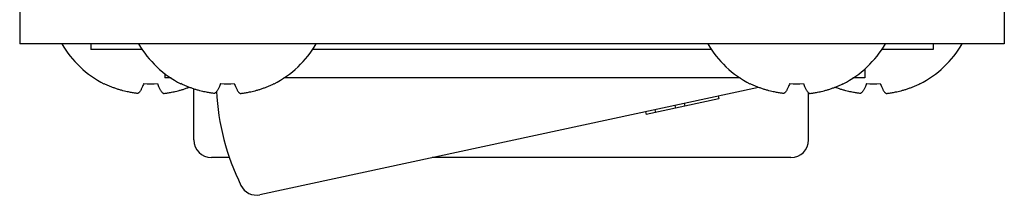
# Model space of a CAD drawing. Header units: inches. Extents: x -3.1 to 15.2, y -1.5 to 10.6.
# Tile 65 of 88: x 9.335 to 10.027, y 2.426 to 2.55. Entities that reach past the tile are written whole.
import ezdxf

# ---------------------------------------------------------------- set-up
doc = ezdxf.new("R2010")
doc.units = ezdxf.units.IN
doc.header["$MEASUREMENT"] = 0

# ---------------------------------------------------------------- blocks, each defined once
blk = doc.blocks.new('block 2362')
at = {"color": 7, "lineweight": 25, "true_color": 0xffffff}
blk.add_lwpolyline([(9.8262, 2.49479), (9.77519, 2.48381)], dxfattribs=at)
blk = doc.blocks.new('block 2363')
at = {"color": 7, "lineweight": 25, "true_color": 0xffffff}
blk.add_lwpolyline([(9.85421, 2.50287), (9.50372, 2.4274)], dxfattribs=at)
blk = doc.blocks.new('block 2364')
at = {"color": 7, "lineweight": 25, "true_color": 0xffffff}
blk.add_lwpolyline([(9.8769, 2.45348), (9.62484, 2.45348)], dxfattribs=at)
blk = doc.blocks.new('block 2365')
at = {"color": 7, "lineweight": 25, "true_color": 0xffffff}
blk.add_lwpolyline([(9.48259, 2.45348), (9.4697, 2.45348)], dxfattribs=at)
blk = doc.blocks.new('block 2366')
at = {"color": 7, "lineweight": 25, "true_color": 0xffffff}
blk.add_lwpolyline([(9.9289, 2.50948), (9.92053, 2.50948)], dxfattribs=at)
blk = doc.blocks.new('block 2367')
at = {"color": 7, "lineweight": 25, "true_color": 0xffffff}
blk.add_lwpolyline([(9.84128, 2.50948), (9.52053, 2.50948)], dxfattribs=at)
blk = doc.blocks.new('block 2368')
at = {"color": 7, "lineweight": 25, "true_color": 0xffffff}
blk.add_lwpolyline([(9.44128, 2.50948), (9.4369, 2.50948)], dxfattribs=at)
blk = doc.blocks.new('block 2369')
at = {"color": 7, "lineweight": 25, "true_color": 0xffffff}
blk.add_lwpolyline([(9.9769, 2.52948), (9.94065, 2.52948)], dxfattribs=at)
blk = doc.blocks.new('block 2370')
at = {"color": 7, "lineweight": 25, "true_color": 0xffffff}
blk.add_lwpolyline([(9.82116, 2.52948), (9.54065, 2.52948)], dxfattribs=at)
blk = doc.blocks.new('block 2371')
at = {"color": 7, "lineweight": 25, "true_color": 0xffffff}
blk.add_lwpolyline([(9.42116, 2.52948), (9.3849, 2.52948)], dxfattribs=at)
blk = doc.blocks.new('block 2372')
at = {"color": 7, "lineweight": 25, "true_color": 0xffffff}
blk.add_lwpolyline([(10.0269, 2.53348), (9.3349, 2.53348)], dxfattribs=at)
blk = doc.blocks.new('block 2394')
at = {"color": 7, "lineweight": 25, "true_color": 0xffffff}
blk.add_lwpolyline([(9.3349, 2.56748), (9.3349, 2.53348)], dxfattribs=at)
blk = doc.blocks.new('block 2397')
at = {"color": 7, "lineweight": 25, "true_color": 0xffffff}
blk.add_lwpolyline([(9.77477, 2.48576), (9.77519, 2.48381)], dxfattribs=at)
blk = doc.blocks.new('block 2398')
at = {"color": 7, "lineweight": 25, "true_color": 0xffffff}
blk.add_lwpolyline([(9.78128, 2.48716), (9.7817, 2.48521)], dxfattribs=at)
blk = doc.blocks.new('block 2399')
at = {"color": 7, "lineweight": 25, "true_color": 0xffffff}
blk.add_lwpolyline([(9.79539, 2.4902), (9.79581, 2.48825)], dxfattribs=at)
blk = doc.blocks.new('block 2400')
at = {"color": 7, "lineweight": 25, "true_color": 0xffffff}
blk.add_lwpolyline([(9.8019, 2.4916), (9.80232, 2.48965)], dxfattribs=at)
blk = doc.blocks.new('block 2401')
at = {"color": 7, "lineweight": 25, "true_color": 0xffffff}
blk.add_lwpolyline([(9.82578, 2.49675), (9.8262, 2.49479)], dxfattribs=at)
blk = doc.blocks.new('block 2403')
at = {"color": 7, "lineweight": 25, "true_color": 0xffffff}
blk.add_lwpolyline([(9.3849, 2.53348), (9.3849, 2.52948)], dxfattribs=at)
blk = doc.blocks.new('block 2407')
at = {"color": 7, "lineweight": 25, "true_color": 0xffffff}
blk.add_lwpolyline([(9.39419, 2.50533), (9.39419, 2.50551)], dxfattribs=at)
blk = doc.blocks.new('block 2415')
at = {"color": 7, "lineweight": 25, "true_color": 0xffffff}
blk.add_lwpolyline([(9.4369, 2.51255), (9.4369, 2.50948)], dxfattribs=at)
blk = doc.blocks.new('block 2418')
at = {"color": 7, "lineweight": 25, "true_color": 0xffffff}
blk.add_lwpolyline([(9.44819, 2.50533), (9.44819, 2.50551)], dxfattribs=at)
blk = doc.blocks.new('block 2420')
at = {"color": 7, "lineweight": 25, "true_color": 0xffffff}
blk.add_lwpolyline([(9.4573, 2.46588), (9.4573, 2.50176)], dxfattribs=at)
blk = doc.blocks.new('block 2427')
at = {"color": 7, "lineweight": 25, "true_color": 0xffffff}
blk.add_lwpolyline([(9.51361, 2.50551), (9.51361, 2.50533)], dxfattribs=at)
blk = doc.blocks.new('block 2458')
at = {"color": 7, "lineweight": 25, "true_color": 0xffffff}
blk.add_lwpolyline([(9.84819, 2.50533), (9.84819, 2.50551)], dxfattribs=at)
blk = doc.blocks.new('block 2468')
at = {"color": 7, "lineweight": 25, "true_color": 0xffffff}
blk.add_lwpolyline([(9.8893, 2.46588), (9.8893, 2.49904)], dxfattribs=at)
blk = doc.blocks.new('block 2470')
at = {"color": 7, "lineweight": 25, "true_color": 0xffffff}
blk.add_lwpolyline([(9.91361, 2.50551), (9.91361, 2.50533)], dxfattribs=at)
blk = doc.blocks.new('block 2471')
at = {"color": 7, "lineweight": 25, "true_color": 0xffffff}
blk.add_lwpolyline([(9.9289, 2.51597), (9.9289, 2.50948)], dxfattribs=at)
blk = doc.blocks.new('block 2472')
at = {"color": 7, "lineweight": 25, "true_color": 0xffffff}
blk.add_lwpolyline([(9.96761, 2.50551), (9.96761, 2.50533)], dxfattribs=at)
blk = doc.blocks.new('block 2474')
at = {"color": 7, "lineweight": 25, "true_color": 0xffffff}
blk.add_lwpolyline([(9.9769, 2.53348), (9.9769, 2.52948)], dxfattribs=at)
blk = doc.blocks.new('block 2481')
at = {"color": 7, "lineweight": 25, "true_color": 0xffffff}
blk.add_lwpolyline([(10.0269, 2.56748), (10.0269, 2.53348)], dxfattribs=at)
blk = doc.blocks.new('block 2793')
at = {"color": 7, "lineweight": 25, "true_color": 0xffffff}
blk.add_open_spline([(9.4221, 2.50551), (9.4253, 2.50527), (9.42851, 2.50527), (9.4317, 2.50551)], degree=3, dxfattribs=at)
blk = doc.blocks.new('block 2794')
at = {"color": 7, "lineweight": 25, "true_color": 0xffffff}
blk.add_open_spline([(9.3645, 2.53348), (9.37147, 2.52144), (9.38176, 2.51167), (9.39415, 2.50535)], degree=3, dxfattribs=at)
blk = doc.blocks.new('block 2795')
at = {"color": 7, "lineweight": 25, "true_color": 0xffffff}
blk.add_open_spline([(9.9301, 2.50551), (9.9333, 2.50527), (9.93651, 2.50527), (9.9397, 2.50551)], degree=3, dxfattribs=at)
blk = doc.blocks.new('block 2796')
at = {"color": 7, "lineweight": 25, "true_color": 0xffffff}
blk.add_open_spline([(9.96765, 2.50535), (9.98004, 2.51167), (9.99034, 2.52144), (9.9973, 2.53348)], degree=3, dxfattribs=at)
blk = doc.blocks.new('block 2805')
at = {"color": 7, "lineweight": 25, "true_color": 0xffffff}
blk.add_open_spline([(9.8761, 2.50551), (9.8793, 2.50527), (9.88251, 2.50527), (9.8857, 2.50551)], degree=3, dxfattribs=at)
blk = doc.blocks.new('block 2806')
at = {"color": 7, "lineweight": 25, "true_color": 0xffffff}
blk.add_open_spline([(9.8185, 2.53348), (9.82547, 2.52144), (9.83576, 2.51167), (9.84815, 2.50535)], degree=3, dxfattribs=at)
blk = doc.blocks.new('block 2807')
at = {"color": 7, "lineweight": 25, "true_color": 0xffffff}
blk.add_open_spline([(9.91365, 2.50535), (9.92604, 2.51167), (9.93634, 2.52144), (9.9433, 2.53348)], degree=3, dxfattribs=at)
blk = doc.blocks.new('block 2808')
at = {"color": 7, "lineweight": 25, "true_color": 0xffffff}
blk.add_open_spline([(9.4761, 2.50551), (9.4793, 2.50527), (9.48251, 2.50527), (9.4857, 2.50551)], degree=3, dxfattribs=at)
blk = doc.blocks.new('block 2809')
at = {"color": 7, "lineweight": 25, "true_color": 0xffffff}
blk.add_open_spline([(9.4185, 2.53348), (9.42547, 2.52144), (9.43576, 2.51167), (9.44815, 2.50535)], degree=3, dxfattribs=at)
blk = doc.blocks.new('block 2810')
at = {"color": 7, "lineweight": 25, "true_color": 0xffffff}
blk.add_open_spline([(9.51365, 2.50535), (9.52604, 2.51167), (9.53634, 2.52144), (9.5433, 2.53348)], degree=3, dxfattribs=at)
blk = doc.blocks.new('block 2817')
at = {"color": 7, "lineweight": 25, "true_color": 0xffffff}
blk.add_open_spline([(9.49042, 2.43385), (9.49285, 2.4289), (9.49833, 2.42624), (9.50372, 2.4274)], degree=3, dxfattribs=at)
blk = doc.blocks.new('block 2818')
at = {"color": 7, "lineweight": 25, "true_color": 0xffffff}
blk.add_open_spline([(9.47315, 2.50022), (9.47439, 2.47716), (9.48027, 2.45459), (9.49042, 2.43385)], degree=3, dxfattribs=at)
blk = doc.blocks.new('block 2819')
at = {"color": 7, "lineweight": 25, "true_color": 0xffffff}
blk.add_open_spline([(9.8769, 2.45348), (9.88375, 2.45348), (9.8893, 2.45903), (9.8893, 2.46588)], degree=3, dxfattribs=at)
blk = doc.blocks.new('block 2820')
at = {"color": 7, "lineweight": 25, "true_color": 0xffffff}
blk.add_open_spline([(9.4573, 2.46588), (9.4573, 2.45903), (9.46285, 2.45348), (9.4697, 2.45348)], degree=3, dxfattribs=at)
blk = doc.blocks.new('block 3037')
at = {"color": 7, "lineweight": 25, "true_color": 0xffffff}
blk.add_open_spline([(9.43589, 2.49861), (9.43628, 2.49865), (9.43667, 2.49869), (9.43706, 2.49874), (9.43746, 2.49879), (9.43786, 2.49884), (9.43826, 2.4989), (9.43869, 2.49895), (9.43911, 2.49902), (9.43954, 2.49908), (9.44, 2.49916), (9.44047, 2.49924), (9.44093, 2.49932), (9.44145, 2.49941), (9.44197, 2.49951), (9.44249, 2.49962), (9.44309, 2.49974), (9.44368, 2.49987), (9.44427, 2.50001), (9.44495, 2.50016), (9.44563, 2.50033), (9.44631, 2.50051), (9.44706, 2.5007), (9.4478, 2.50091), (9.44854, 2.50113), (9.44931, 2.50136), (9.45007, 2.5016), (9.45082, 2.50186), (9.45157, 2.50211), (9.45231, 2.50237), (9.45304, 2.50265), (9.45333, 2.50276), (9.45362, 2.50287), (9.45391, 2.50298)], degree=3, knots=[0, 0, 0, 0, 1, 1, 1, 2, 2, 2, 3, 3, 3, 4, 4, 4, 5, 5, 5, 6, 6, 6, 7, 7, 7, 8, 8, 8, 9, 9, 9, 10, 10, 10, 11, 11, 11, 11], dxfattribs=at)
blk = doc.blocks.new('block 3038')
at = {"color": 7, "lineweight": 25, "true_color": 0xffffff}
blk.add_open_spline([(9.4317, 2.50551), (9.43187, 2.50502), (9.43205, 2.50454), (9.43225, 2.50407), (9.4324, 2.50367), (9.43257, 2.50329), (9.43274, 2.5029), (9.43289, 2.50258), (9.43304, 2.50227), (9.4332, 2.50196), (9.43334, 2.50169), (9.43349, 2.50142), (9.43364, 2.50116), (9.43378, 2.50092), (9.43392, 2.50069), (9.43408, 2.50046), (9.43422, 2.50026), (9.43437, 2.50005), (9.43452, 2.49986), (9.43467, 2.49968), (9.43482, 2.4995), (9.43498, 2.49934), (9.43513, 2.49919), (9.43528, 2.49904), (9.43545, 2.49891), (9.43559, 2.4988), (9.43573, 2.4987), (9.43589, 2.49861)], degree=3, knots=[0, 0, 0, 0, 1, 1, 1, 2, 2, 2, 3, 3, 3, 4, 4, 4, 5, 5, 5, 6, 6, 6, 7, 7, 7, 8, 8, 8, 9, 9, 9, 9], dxfattribs=at)
blk = doc.blocks.new('block 3039')
at = {"color": 7, "lineweight": 25, "true_color": 0xffffff}
blk.add_open_spline([(9.4221, 2.50551), (9.42193, 2.50502), (9.42175, 2.50454), (9.42156, 2.50407), (9.4214, 2.50367), (9.42124, 2.50329), (9.42106, 2.5029), (9.42092, 2.50258), (9.42076, 2.50227), (9.4206, 2.50196), (9.42046, 2.50169), (9.42032, 2.50142), (9.42016, 2.50116), (9.42003, 2.50092), (9.41988, 2.50069), (9.41973, 2.50046), (9.41959, 2.50026), (9.41944, 2.50005), (9.41928, 2.49986), (9.41914, 2.49968), (9.41899, 2.4995), (9.41882, 2.49934), (9.41868, 2.49919), (9.41852, 2.49904), (9.41836, 2.49891), (9.41822, 2.4988), (9.41807, 2.4987), (9.41792, 2.49861)], degree=3, knots=[0, 0, 0, 0, 1, 1, 1, 2, 2, 2, 3, 3, 3, 4, 4, 4, 5, 5, 5, 6, 6, 6, 7, 7, 7, 8, 8, 8, 9, 9, 9, 9], dxfattribs=at)
blk = doc.blocks.new('block 3040')
at = {"color": 7, "lineweight": 25, "true_color": 0xffffff}
blk.add_open_spline([(9.41792, 2.49861), (9.41753, 2.49865), (9.41713, 2.49869), (9.41674, 2.49874), (9.41634, 2.49879), (9.41594, 2.49884), (9.41554, 2.4989), (9.41512, 2.49895), (9.41469, 2.49902), (9.41427, 2.49908), (9.41381, 2.49916), (9.41334, 2.49924), (9.41288, 2.49932), (9.41235, 2.49941), (9.41183, 2.49951), (9.41131, 2.49962), (9.41072, 2.49974), (9.41012, 2.49987), (9.40953, 2.50001), (9.40885, 2.50016), (9.40817, 2.50033), (9.4075, 2.50051), (9.40675, 2.5007), (9.406, 2.50091), (9.40526, 2.50113), (9.4045, 2.50136), (9.40374, 2.5016), (9.40299, 2.50186), (9.40224, 2.50211), (9.4015, 2.50237), (9.40076, 2.50265), (9.40003, 2.50292), (9.39931, 2.50321), (9.39859, 2.50351), (9.39786, 2.50381), (9.39714, 2.50412), (9.39642, 2.50445), (9.39567, 2.50479), (9.39493, 2.50514), (9.39419, 2.50551)], degree=3, knots=[0, 0, 0, 0, 1, 1, 1, 2, 2, 2, 3, 3, 3, 4, 4, 4, 5, 5, 5, 6, 6, 6, 7, 7, 7, 8, 8, 8, 9, 9, 9, 10, 10, 10, 11, 11, 11, 12, 12, 12, 13, 13, 13, 13], dxfattribs=at)
blk = doc.blocks.new('block 3041')
at = {"color": 7, "lineweight": 25, "true_color": 0xffffff}
blk.add_open_spline([(9.94389, 2.49861), (9.94428, 2.49865), (9.94467, 2.49869), (9.94506, 2.49874), (9.94546, 2.49879), (9.94586, 2.49884), (9.94626, 2.4989), (9.94669, 2.49895), (9.94711, 2.49902), (9.94754, 2.49908), (9.948, 2.49916), (9.94847, 2.49924), (9.94893, 2.49932), (9.94945, 2.49941), (9.94997, 2.49951), (9.95049, 2.49962), (9.95109, 2.49974), (9.95168, 2.49987), (9.95227, 2.50001), (9.95295, 2.50016), (9.95363, 2.50033), (9.95431, 2.50051), (9.95506, 2.5007), (9.9558, 2.50091), (9.95654, 2.50113), (9.95731, 2.50136), (9.95807, 2.5016), (9.95882, 2.50186), (9.95957, 2.50211), (9.96031, 2.50237), (9.96104, 2.50265), (9.96177, 2.50292), (9.9625, 2.50321), (9.96322, 2.50351), (9.96394, 2.50381), (9.96467, 2.50412), (9.96538, 2.50445), (9.96613, 2.50479), (9.96688, 2.50514), (9.96761, 2.50551)], degree=3, knots=[0, 0, 0, 0, 1, 1, 1, 2, 2, 2, 3, 3, 3, 4, 4, 4, 5, 5, 5, 6, 6, 6, 7, 7, 7, 8, 8, 8, 9, 9, 9, 10, 10, 10, 11, 11, 11, 12, 12, 12, 13, 13, 13, 13], dxfattribs=at)
blk = doc.blocks.new('block 3042')
at = {"color": 7, "lineweight": 25, "true_color": 0xffffff}
blk.add_open_spline([(9.9397, 2.50551), (9.93987, 2.50502), (9.94005, 2.50454), (9.94025, 2.50407), (9.9404, 2.50367), (9.94057, 2.50329), (9.94074, 2.5029), (9.94089, 2.50258), (9.94104, 2.50227), (9.9412, 2.50196), (9.94134, 2.50169), (9.94149, 2.50142), (9.94164, 2.50116), (9.94178, 2.50092), (9.94192, 2.50069), (9.94208, 2.50046), (9.94222, 2.50026), (9.94237, 2.50005), (9.94252, 2.49986), (9.94267, 2.49968), (9.94282, 2.4995), (9.94298, 2.49934), (9.94313, 2.49919), (9.94328, 2.49904), (9.94345, 2.49891), (9.94359, 2.4988), (9.94373, 2.4987), (9.94389, 2.49861)], degree=3, knots=[0, 0, 0, 0, 1, 1, 1, 2, 2, 2, 3, 3, 3, 4, 4, 4, 5, 5, 5, 6, 6, 6, 7, 7, 7, 8, 8, 8, 9, 9, 9, 9], dxfattribs=at)
blk = doc.blocks.new('block 3043')
at = {"color": 7, "lineweight": 25, "true_color": 0xffffff}
blk.add_open_spline([(9.9301, 2.50551), (9.92993, 2.50502), (9.92975, 2.50454), (9.92956, 2.50407), (9.9294, 2.50367), (9.92924, 2.50329), (9.92906, 2.5029), (9.92892, 2.50258), (9.92876, 2.50227), (9.9286, 2.50196), (9.92846, 2.50169), (9.92832, 2.50142), (9.92816, 2.50116), (9.92803, 2.50092), (9.92788, 2.50069), (9.92773, 2.50046), (9.92759, 2.50026), (9.92744, 2.50005), (9.92728, 2.49986), (9.92714, 2.49968), (9.92699, 2.4995), (9.92682, 2.49934), (9.92668, 2.49919), (9.92652, 2.49904), (9.92636, 2.49891), (9.92622, 2.4988), (9.92607, 2.4987), (9.92592, 2.49861)], degree=3, knots=[0, 0, 0, 0, 1, 1, 1, 2, 2, 2, 3, 3, 3, 4, 4, 4, 5, 5, 5, 6, 6, 6, 7, 7, 7, 8, 8, 8, 9, 9, 9, 9], dxfattribs=at)
blk = doc.blocks.new('block 3044')
at = {"color": 7, "lineweight": 25, "true_color": 0xffffff}
blk.add_open_spline([(9.92592, 2.49861), (9.92553, 2.49865), (9.92513, 2.49869), (9.92474, 2.49874), (9.92434, 2.49879), (9.92394, 2.49884), (9.92354, 2.4989), (9.92312, 2.49895), (9.92269, 2.49902), (9.92227, 2.49908), (9.92181, 2.49916), (9.92134, 2.49924), (9.92088, 2.49932), (9.92035, 2.49941), (9.91983, 2.49951), (9.91931, 2.49962), (9.91872, 2.49974), (9.91812, 2.49987), (9.91753, 2.50001), (9.91685, 2.50016), (9.91617, 2.50033), (9.9155, 2.50051), (9.91475, 2.5007), (9.914, 2.50091), (9.91326, 2.50113), (9.9125, 2.50136), (9.91174, 2.5016), (9.91099, 2.50186), (9.91024, 2.50211), (9.9095, 2.50237), (9.90876, 2.50265), (9.90847, 2.50276), (9.90819, 2.50287), (9.9079, 2.50298)], degree=3, knots=[0, 0, 0, 0, 1, 1, 1, 2, 2, 2, 3, 3, 3, 4, 4, 4, 5, 5, 5, 6, 6, 6, 7, 7, 7, 8, 8, 8, 9, 9, 9, 10, 10, 10, 11, 11, 11, 11], dxfattribs=at)
blk = doc.blocks.new('block 3049')
at = {"color": 7, "lineweight": 25, "true_color": 0xffffff}
blk.add_open_spline([(9.88989, 2.49861), (9.89028, 2.49865), (9.89067, 2.49869), (9.89106, 2.49874), (9.89146, 2.49879), (9.89186, 2.49884), (9.89226, 2.4989), (9.89269, 2.49895), (9.89311, 2.49902), (9.89354, 2.49908), (9.894, 2.49916), (9.89447, 2.49924), (9.89493, 2.49932), (9.89545, 2.49941), (9.89597, 2.49951), (9.89649, 2.49962), (9.89709, 2.49974), (9.89768, 2.49987), (9.89827, 2.50001), (9.89895, 2.50016), (9.89963, 2.50033), (9.90031, 2.50051), (9.90106, 2.5007), (9.9018, 2.50091), (9.90254, 2.50113), (9.90331, 2.50136), (9.90407, 2.5016), (9.90482, 2.50186), (9.90557, 2.50211), (9.90631, 2.50237), (9.90704, 2.50265), (9.90777, 2.50292), (9.9085, 2.50321), (9.90922, 2.50351), (9.90994, 2.50381), (9.91067, 2.50412), (9.91138, 2.50445), (9.91213, 2.50479), (9.91288, 2.50514), (9.91361, 2.50551)], degree=3, knots=[0, 0, 0, 0, 1, 1, 1, 2, 2, 2, 3, 3, 3, 4, 4, 4, 5, 5, 5, 6, 6, 6, 7, 7, 7, 8, 8, 8, 9, 9, 9, 10, 10, 10, 11, 11, 11, 12, 12, 12, 13, 13, 13, 13], dxfattribs=at)
blk = doc.blocks.new('block 3050')
at = {"color": 7, "lineweight": 25, "true_color": 0xffffff}
blk.add_open_spline([(9.8857, 2.50551), (9.88587, 2.50502), (9.88605, 2.50454), (9.88625, 2.50407), (9.8864, 2.50367), (9.88657, 2.50329), (9.88674, 2.5029), (9.88689, 2.50258), (9.88704, 2.50227), (9.8872, 2.50196), (9.88734, 2.50169), (9.88749, 2.50142), (9.88764, 2.50116), (9.88778, 2.50092), (9.88792, 2.50069), (9.88808, 2.50046), (9.88822, 2.50026), (9.88837, 2.50005), (9.88852, 2.49986), (9.88867, 2.49968), (9.88882, 2.4995), (9.88898, 2.49934), (9.88913, 2.49919), (9.88928, 2.49904), (9.88945, 2.49891), (9.88959, 2.4988), (9.88973, 2.4987), (9.88989, 2.49861)], degree=3, knots=[0, 0, 0, 0, 1, 1, 1, 2, 2, 2, 3, 3, 3, 4, 4, 4, 5, 5, 5, 6, 6, 6, 7, 7, 7, 8, 8, 8, 9, 9, 9, 9], dxfattribs=at)
blk = doc.blocks.new('block 3051')
at = {"color": 7, "lineweight": 25, "true_color": 0xffffff}
blk.add_open_spline([(9.8761, 2.50551), (9.87593, 2.50502), (9.87575, 2.50454), (9.87556, 2.50407), (9.8754, 2.50367), (9.87524, 2.50329), (9.87506, 2.5029), (9.87492, 2.50258), (9.87476, 2.50227), (9.8746, 2.50196), (9.87446, 2.50169), (9.87432, 2.50142), (9.87416, 2.50116), (9.87403, 2.50092), (9.87388, 2.50069), (9.87373, 2.50046), (9.87359, 2.50026), (9.87344, 2.50005), (9.87328, 2.49986), (9.87314, 2.49968), (9.87299, 2.4995), (9.87282, 2.49934), (9.87268, 2.49919), (9.87252, 2.49904), (9.87236, 2.49891), (9.87222, 2.4988), (9.87207, 2.4987), (9.87192, 2.49861)], degree=3, knots=[0, 0, 0, 0, 1, 1, 1, 2, 2, 2, 3, 3, 3, 4, 4, 4, 5, 5, 5, 6, 6, 6, 7, 7, 7, 8, 8, 8, 9, 9, 9, 9], dxfattribs=at)
blk = doc.blocks.new('block 3052')
at = {"color": 7, "lineweight": 25, "true_color": 0xffffff}
blk.add_open_spline([(9.87192, 2.49861), (9.87153, 2.49865), (9.87113, 2.49869), (9.87074, 2.49874), (9.87034, 2.49879), (9.86994, 2.49884), (9.86954, 2.4989), (9.86912, 2.49895), (9.86869, 2.49902), (9.86827, 2.49908), (9.86781, 2.49916), (9.86734, 2.49924), (9.86688, 2.49932), (9.86635, 2.49941), (9.86583, 2.49951), (9.86531, 2.49962), (9.86472, 2.49974), (9.86412, 2.49987), (9.86353, 2.50001), (9.86285, 2.50016), (9.86217, 2.50033), (9.8615, 2.50051), (9.86075, 2.5007), (9.86, 2.50091), (9.85926, 2.50113), (9.8585, 2.50136), (9.85774, 2.5016), (9.85699, 2.50186), (9.85624, 2.50211), (9.8555, 2.50237), (9.85476, 2.50265), (9.85403, 2.50292), (9.85331, 2.50321), (9.85259, 2.50351), (9.85186, 2.50381), (9.85114, 2.50412), (9.85042, 2.50445), (9.84967, 2.50479), (9.84893, 2.50514), (9.84819, 2.50551)], degree=3, knots=[0, 0, 0, 0, 1, 1, 1, 2, 2, 2, 3, 3, 3, 4, 4, 4, 5, 5, 5, 6, 6, 6, 7, 7, 7, 8, 8, 8, 9, 9, 9, 10, 10, 10, 11, 11, 11, 12, 12, 12, 13, 13, 13, 13], dxfattribs=at)
blk = doc.blocks.new('block 3053')
at = {"color": 7, "lineweight": 25, "true_color": 0xffffff}
blk.add_open_spline([(9.48989, 2.49861), (9.49028, 2.49865), (9.49067, 2.49869), (9.49106, 2.49874), (9.49146, 2.49879), (9.49186, 2.49884), (9.49226, 2.4989), (9.49269, 2.49895), (9.49311, 2.49902), (9.49354, 2.49908), (9.494, 2.49916), (9.49447, 2.49924), (9.49493, 2.49932), (9.49545, 2.49941), (9.49597, 2.49951), (9.49649, 2.49962), (9.49709, 2.49974), (9.49768, 2.49987), (9.49827, 2.50001), (9.49895, 2.50016), (9.49963, 2.50033), (9.50031, 2.50051), (9.50106, 2.5007), (9.5018, 2.50091), (9.50254, 2.50113), (9.50331, 2.50136), (9.50407, 2.5016), (9.50482, 2.50186), (9.50557, 2.50211), (9.50631, 2.50237), (9.50704, 2.50265), (9.50777, 2.50292), (9.5085, 2.50321), (9.50922, 2.50351), (9.50994, 2.50381), (9.51067, 2.50412), (9.51138, 2.50445), (9.51213, 2.50479), (9.51288, 2.50514), (9.51361, 2.50551)], degree=3, knots=[0, 0, 0, 0, 1, 1, 1, 2, 2, 2, 3, 3, 3, 4, 4, 4, 5, 5, 5, 6, 6, 6, 7, 7, 7, 8, 8, 8, 9, 9, 9, 10, 10, 10, 11, 11, 11, 12, 12, 12, 13, 13, 13, 13], dxfattribs=at)
blk = doc.blocks.new('block 3054')
at = {"color": 7, "lineweight": 25, "true_color": 0xffffff}
blk.add_open_spline([(9.4857, 2.50551), (9.48587, 2.50502), (9.48605, 2.50454), (9.48625, 2.50407), (9.4864, 2.50367), (9.48657, 2.50329), (9.48674, 2.5029), (9.48689, 2.50258), (9.48704, 2.50227), (9.4872, 2.50196), (9.48734, 2.50169), (9.48749, 2.50142), (9.48764, 2.50116), (9.48778, 2.50092), (9.48792, 2.50069), (9.48808, 2.50046), (9.48822, 2.50026), (9.48837, 2.50005), (9.48852, 2.49986), (9.48867, 2.49968), (9.48882, 2.4995), (9.48898, 2.49934), (9.48913, 2.49919), (9.48928, 2.49904), (9.48945, 2.49891), (9.48959, 2.4988), (9.48973, 2.4987), (9.48989, 2.49861)], degree=3, knots=[0, 0, 0, 0, 1, 1, 1, 2, 2, 2, 3, 3, 3, 4, 4, 4, 5, 5, 5, 6, 6, 6, 7, 7, 7, 8, 8, 8, 9, 9, 9, 9], dxfattribs=at)
blk = doc.blocks.new('block 3055')
at = {"color": 7, "lineweight": 25, "true_color": 0xffffff}
blk.add_open_spline([(9.4761, 2.50551), (9.47593, 2.50502), (9.47575, 2.50454), (9.47556, 2.50407), (9.4754, 2.50367), (9.47524, 2.50329), (9.47506, 2.5029), (9.47492, 2.50258), (9.47476, 2.50227), (9.4746, 2.50196), (9.47446, 2.50169), (9.47432, 2.50142), (9.47416, 2.50116), (9.47403, 2.50092), (9.47388, 2.50069), (9.47373, 2.50046), (9.47359, 2.50026), (9.47344, 2.50005), (9.47328, 2.49986), (9.47314, 2.49968), (9.47299, 2.4995), (9.47282, 2.49934), (9.47268, 2.49919), (9.47252, 2.49904), (9.47236, 2.49891), (9.47222, 2.4988), (9.47207, 2.4987), (9.47192, 2.49861)], degree=3, knots=[0, 0, 0, 0, 1, 1, 1, 2, 2, 2, 3, 3, 3, 4, 4, 4, 5, 5, 5, 6, 6, 6, 7, 7, 7, 8, 8, 8, 9, 9, 9, 9], dxfattribs=at)
blk = doc.blocks.new('block 3056')
at = {"color": 7, "lineweight": 25, "true_color": 0xffffff}
blk.add_open_spline([(9.47192, 2.49861), (9.47153, 2.49865), (9.47113, 2.49869), (9.47074, 2.49874), (9.47034, 2.49879), (9.46994, 2.49884), (9.46954, 2.4989), (9.46912, 2.49895), (9.46869, 2.49902), (9.46827, 2.49908), (9.46781, 2.49916), (9.46734, 2.49924), (9.46688, 2.49932), (9.46635, 2.49941), (9.46583, 2.49951), (9.46531, 2.49962), (9.46472, 2.49974), (9.46412, 2.49987), (9.46353, 2.50001), (9.46285, 2.50016), (9.46217, 2.50033), (9.4615, 2.50051), (9.46075, 2.5007), (9.46, 2.50091), (9.45926, 2.50113), (9.4585, 2.50136), (9.45774, 2.5016), (9.45699, 2.50186), (9.45624, 2.50211), (9.4555, 2.50237), (9.45476, 2.50265), (9.45403, 2.50292), (9.45331, 2.50321), (9.45259, 2.50351), (9.45186, 2.50381), (9.45114, 2.50412), (9.45042, 2.50445), (9.44967, 2.50479), (9.44893, 2.50514), (9.44819, 2.50551)], degree=3, knots=[0, 0, 0, 0, 1, 1, 1, 2, 2, 2, 3, 3, 3, 4, 4, 4, 5, 5, 5, 6, 6, 6, 7, 7, 7, 8, 8, 8, 9, 9, 9, 10, 10, 10, 11, 11, 11, 12, 12, 12, 13, 13, 13, 13], dxfattribs=at)

msp = doc.modelspace()

# ---------------------------------------------------------------- block references
for name in ['block 2394', 'block 2481', 'block 2372', 'block 2794', 'block 2403', 'block 2809', 'block 2810', 'block 2806', 'block 2807', 'block 2796', 'block 2474', 'block 2371', 'block 2370', 'block 2369', 'block 2415', 'block 2471', 'block 2407', 'block 3040', 'block 3039', 'block 2793', 'block 3038', 'block 2368', 'block 2418', 'block 3056', 'block 3055', 'block 2808', 'block 3054', 'block 3053', 'block 2427', 'block 2367', 'block 2458', 'block 3052', 'block 3051', 'block 2805', 'block 3050', 'block 3049', 'block 2470', 'block 2366', 'block 3043', 'block 2795', 'block 3042', 'block 3041', 'block 2472', 'block 3037', 'block 2420', 'block 2818', 'block 2363', 'block 2468', 'block 3044', 'block 2362', 'block 2400', 'block 2401', 'block 2397', 'block 2398', 'block 2399', 'block 2820', 'block 2819', 'block 2365', 'block 2364', 'block 2817']:
    msp.add_blockref(name, (0, 0))

doc.saveas('drawing.dxf')
